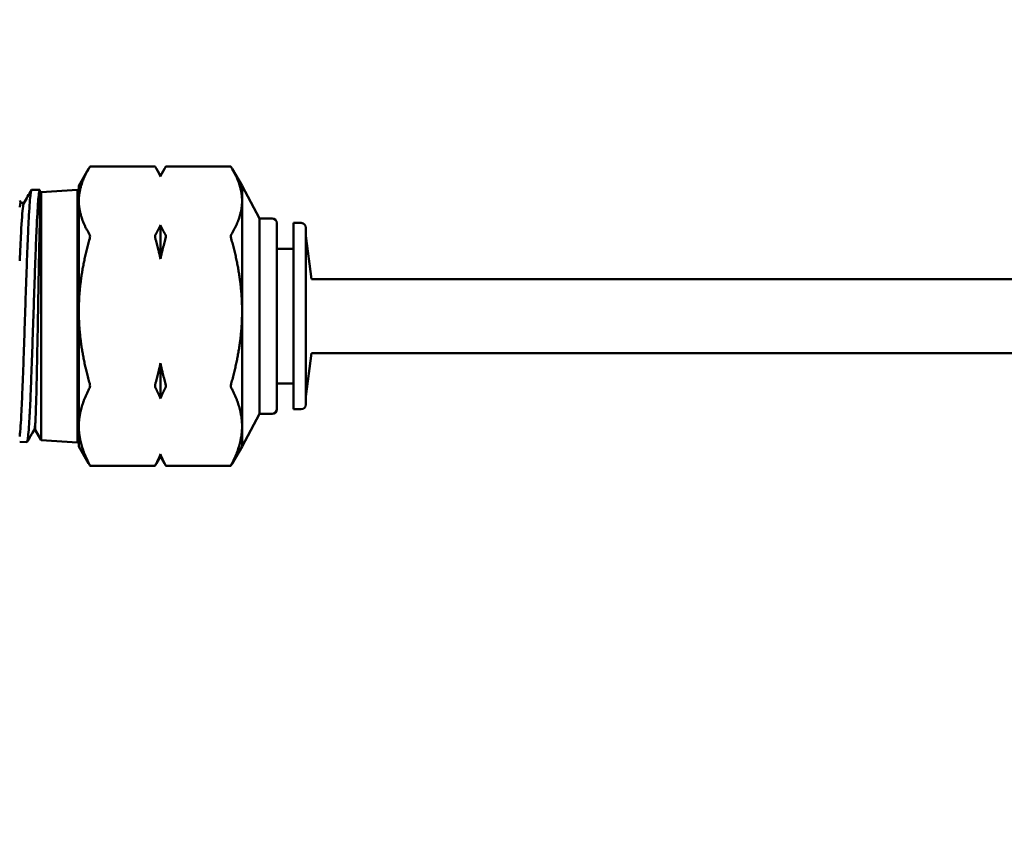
# Model space of a CAD drawing. Header units: inches. Extents: x 1 to 203, y 4 to 128.
# Tile 106 of 137: x 66.3 to 68.38, y 89.01 to 90.75. Entities that reach past the tile are written whole.
import ezdxf

# ---------------------------------------------------------------- set-up
doc = ezdxf.new("R2010")
doc.units = ezdxf.units.IN
doc.header["$LTSCALE"] = 6
doc.header["$MEASUREMENT"] = 0
doc.layers.add('Dimension (ANSI)', color=7, linetype='Continuous', lineweight=25)
doc.layers.add('Visible (ANSI)', color=7, linetype='Continuous', lineweight=50)
doc.styles.add('Note Text (ANSI)', font='tahoma.ttf')
doc.dimstyles.new('Default (ANSI)', dxfattribs={"dimscale": 6, "dimtxt": 0.12, "dimasz": 0.098425, "dimexe": 0.125, "dimexo": 0.0625, "dimgap": 0.031496, "dimtad": 0, "dimtih": 1, "dimtoh": 1, "dimrnd": 1e-08, "dimzin": 4, "dimdsep": 46, "dimtxsty": 'Note Text (ANSI)', "dimcen": 0.09, "dimdle": 0.393701, "dimclrd": 256, "dimclre": 256, "dimclrt": 256, "dimadec": 0, "dimazin": 1, "dimtfac": 1, "dimtofl": 0, "dimtmove": 0, "dimatfit": 3, "dimfxl": 1, "dimtolj": 1, "dimtzin": 4, "dimlwd": -1, "dimlwe": -1, "dimarcsym": 0})

# ---------------------------------------------------------------- blocks, each defined once
blk = doc.blocks.new('*D13')
at = {"layer": 'Defpoints', "color": 0, "transparency": 16777216}
for p in [(73.9203, 95.8946), (40.7648, 48.9276), (73.9203, 36.6441)]:
    blk.add_point(p, dxfattribs=at)
at = {"layer": 'Dimension (ANSI)', "transparency": 16777216}
for p, q in [((73.9203, 95.5196), (73.9203, 35.8941)), ((40.7648, 48.5526), (40.7648, 35.8941)), ((41.3554, 36.6441), (55.9622, 36.6441)), ((73.3298, 36.6441), (58.723, 36.6441))]:
    blk.add_line(p, q, dxfattribs=at)
for points in [[(41.3554, 36.7425), (41.3554, 36.5457), (40.7648, 36.6441)], [(73.3298, 36.7425), (73.3298, 36.5457), (73.9203, 36.6441)]]:
    blk.add_solid(points, dxfattribs=at)
at = {"layer": 'Dimension (ANSI)', "transparency": 16777216, "insert": (56.1511, 37.0191), "char_height": 0.72, "attachment_point": 1, "style": 'Note Text (ANSI)'}
blk.add_mtext('\\A1;33.16', dxfattribs=at)

msp = doc.modelspace()

# ---------------------------------------------------------------- linework, layer by layer
at = {"layer": 'Visible (ANSI)'}
for p, q in [((66.583, 90.4427), (66.4456, 90.4427)), ((66.7433, 90.4427), (66.6058, 90.4427)), ((66.4218, 90.4019), (66.4426, 90.4378)), ((66.5944, 90.4232), (66.586, 90.4378)), ((66.5944, 90.4232), (66.6029, 90.4378)), ((66.5944, 90.4232), (66.5944, 90.4216)), ((66.767, 90.4019), (66.7462, 90.4378)), ((66.4218, 90.4019), (66.4218, 90.3701)), ((66.767, 90.3701), (66.767, 90.4019)), ((66.8037, 90.333), (66.767, 90.4019)), ((66.322, 90.3933), (66.3393, 90.3938)), ((66.3393, 90.3938), (66.3393, 90.3936)), ((66.3393, 90.3936), (66.3393, 90.3246)), ((66.3393, 90.3837), (66.3421, 90.3885)), ((66.3421, 90.3885), (66.4191, 90.3936)), ((66.3421, 90.3885), (66.3421, 89.8643)), ((66.4191, 90.3936), (66.4191, 89.8592)), ((66.2993, 90.3659), (66.3059, 90.3659)), ((66.4218, 90.3661), (66.4191, 90.3661)), ((66.4218, 90.3701), (66.4218, 90.137)), ((66.767, 90.137), (66.767, 90.3701)), ((66.5944, 90.3186), (66.5944, 90.2473)), ((66.8037, 90.333), (66.8037, 89.9198)), ((66.8304, 90.333), (66.8037, 90.333)), ((66.8404, 89.9298), (66.8404, 90.323)), ((66.8757, 90.3234), (66.8757, 89.9294)), ((66.8921, 90.3234), (66.8757, 90.3234)), ((66.9021, 89.9394), (66.9021, 90.3134)), ((66.9138, 90.2045), (66.9021, 90.2961)), ((66.8757, 90.2688), (66.8404, 90.2688)), ((66.9138, 90.2045), (71.0064, 90.2045)), ((66.4218, 90.137), (66.4218, 89.8933)), ((66.767, 89.8933), (66.767, 90.137)), ((66.9138, 90.0483), (66.9021, 89.9567)), ((66.9138, 90.0483), (71.0064, 90.0483)), ((66.5944, 90.0266), (66.5944, 89.9521)), ((66.8757, 89.984), (66.8404, 89.984)), ((66.8037, 89.9198), (66.767, 89.8509)), ((66.8304, 89.9198), (66.8037, 89.9198)), ((66.8921, 89.9294), (66.8757, 89.9294)), ((66.3274, 89.886), (66.3296, 89.886)), ((66.3296, 89.886), (66.3421, 89.8643)), ((66.4218, 89.8867), (66.4191, 89.8867)), ((66.4218, 89.8933), (66.4218, 89.8509)), ((66.767, 89.8509), (66.767, 89.8933)), ((66.2968, 89.8603), (66.3119, 89.8598)), ((66.3421, 89.8643), (66.4191, 89.8592)), ((66.4218, 89.8509), (66.4426, 89.815)), ((66.767, 89.8509), (66.7462, 89.815)), ((66.5944, 89.8296), (66.586, 89.815)), ((66.5944, 89.8344), (66.5944, 89.8296)), ((66.5944, 89.8296), (66.6029, 89.815)), ((66.583, 89.81), (66.4456, 89.81)), ((66.7433, 89.81), (66.6058, 89.81))]:
    msp.add_line(p, q, dxfattribs=at)
for centre, start, end in [((66.8304, 90.323), 0, 90), ((66.8921, 90.3134), 0, 90), ((66.8304, 89.9298), 270, 0), ((66.8921, 89.9394), 270, 0)]:
    msp.add_arc(centre, 0.01, start, end, dxfattribs=at)
msp.add_ellipse((66.3296, 90.0711), major_axis=(0, -0.1754), ratio=0.004945, start_param=0.02586, end_param=0.050308, dxfattribs=at)
for points, weights in [([(66.4218, 90.3701), (66.4218, 90.4034), (66.4448, 90.4416)], [2.2087265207, 2.2087265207, 2.06002732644]), ([(66.5838, 90.4416), (66.59, 90.4313), (66.5944, 90.4216)], [1.59013666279, 1.61955603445, 1.64143496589]), ([(66.5944, 90.4216), (66.5989, 90.4313), (66.6051, 90.4416)], [1.64143496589, 1.61955603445, 1.59013666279]), ([(66.744, 90.4416), (66.767, 90.4034), (66.767, 90.3701)], [2.06002732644, 2.2087265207, 2.2087265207]), ([(66.4448, 90.2986), (66.4218, 90.3368), (66.4218, 90.3701)], [2.06002732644, 2.2087265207, 2.2087265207]), ([(66.767, 90.3701), (66.767, 90.3368), (66.744, 90.2986)], [2.2087265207, 2.2087265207, 2.06002732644]), ([(66.5944, 90.3186), (66.59, 90.3089), (66.5838, 90.2986)], [1.64143496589, 1.61955603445, 1.59013666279]), ([(66.6051, 90.2986), (66.5989, 90.3089), (66.5944, 90.3186)], [1.59013666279, 1.61955603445, 1.64143496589]), ([(66.4218, 90.137), (66.4218, 90.2084), (66.4448, 90.2902)], [2.2087265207, 2.2087265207, 2.06002732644]), ([(66.5838, 90.2902), (66.59, 90.2681), (66.5944, 90.2473)], [1.59013666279, 1.61955603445, 1.64143496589]), ([(66.5944, 90.2473), (66.5989, 90.2681), (66.6051, 90.2902)], [1.64143496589, 1.61955603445, 1.59013666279]), ([(66.744, 90.2902), (66.767, 90.2084), (66.767, 90.137)], [2.06002732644, 2.2087265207, 2.2087265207]), ([(66.4448, 89.9838), (66.4218, 90.0655), (66.4218, 90.137)], [2.06002732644, 2.2087265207, 2.2087265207]), ([(66.767, 90.137), (66.767, 90.0655), (66.744, 89.9838)], [2.2087265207, 2.2087265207, 2.06002732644]), ([(66.5944, 90.0266), (66.59, 90.0059), (66.5838, 89.9838)], [1.64143496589, 1.61955603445, 1.59013666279]), ([(66.6051, 89.9838), (66.5989, 90.0059), (66.5944, 90.0266)], [1.59013666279, 1.61955603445, 1.64143496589]), ([(66.4218, 89.8933), (66.4218, 89.9314), (66.4448, 89.975)], [2.2087265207, 2.2087265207, 2.06002732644]), ([(66.5838, 89.975), (66.59, 89.9632), (66.5944, 89.9521)], [1.59013666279, 1.61955603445, 1.64143496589]), ([(66.5944, 89.9521), (66.5989, 89.9632), (66.6051, 89.975)], [1.64143496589, 1.61955603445, 1.59013666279]), ([(66.744, 89.975), (66.767, 89.9314), (66.767, 89.8933)], [2.06002732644, 2.2087265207, 2.2087265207]), ([(66.4448, 89.8116), (66.4218, 89.8552), (66.4218, 89.8933)], [2.06002732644, 2.2087265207, 2.2087265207]), ([(66.767, 89.8933), (66.767, 89.8552), (66.744, 89.8116)], [2.2087265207, 2.2087265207, 2.06002732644]), ([(66.5944, 89.8344), (66.59, 89.8233), (66.5838, 89.8116)], [1.64143496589, 1.61955603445, 1.59013666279]), ([(66.6051, 89.8116), (66.5989, 89.8233), (66.5944, 89.8344)], [1.59013666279, 1.61955603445, 1.64143496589]), ([(66.4426, 89.815), (66.4437, 89.8131), (66.4448, 89.8112)], [2.07347636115, 2.06691118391, 2.06002732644]), ([(66.5838, 89.8112), (66.5849, 89.8131), (66.586, 89.815)], [1.59013666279, 1.59545031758, 1.60051798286]), ([(66.6029, 89.815), (66.6039, 89.8131), (66.6051, 89.8112)], [1.60051798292, 1.59545031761, 1.59013666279]), ([(66.744, 89.8112), (66.7452, 89.8131), (66.7462, 89.815)], [2.06002732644, 2.06691118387, 2.07347636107])]:
    msp.add_rational_spline(points, weights, degree=2, dxfattribs=at)
for points, knots in [([(66.4448, 90.4416), (66.4449, 90.4418), (66.445, 90.4419), (66.4454, 90.4425), (66.4455, 90.4427), (66.4456, 90.4427)], [-0.13597534, -0.13597534, -0.13597534, -0.13597534, -0.13310345, -0.13310345, -0.12397203, -0.12397203, -0.12397203, -0.12397203]), ([(66.583, 90.4427), (66.583, 90.4427), (66.5832, 90.4425), (66.5836, 90.4419), (66.5837, 90.4418), (66.5838, 90.4416)], [-0.04119374, -0.04119374, -0.04119374, -0.04119374, -0.03206233, -0.03206233, -0.02919043, -0.02919043, -0.02919043, -0.02919043]), ([(66.6051, 90.4416), (66.6052, 90.4418), (66.6053, 90.4419), (66.6056, 90.4425), (66.6058, 90.4427), (66.6058, 90.4427)], [-0.13597534, -0.13597534, -0.13597534, -0.13597534, -0.13310345, -0.13310345, -0.12397203, -0.12397203, -0.12397203, -0.12397203]), ([(66.7433, 90.4427), (66.7433, 90.4427), (66.7435, 90.4425), (66.7438, 90.4419), (66.7439, 90.4418), (66.744, 90.4416)], [-0.04119374, -0.04119374, -0.04119374, -0.04119374, -0.03206233, -0.03206233, -0.02919043, -0.02919043, -0.02919043, -0.02919043]), ([(66.322, 90.3933), (66.322, 90.3933), (66.3219, 90.3933), (66.3216, 90.3931), (66.3213, 90.3926), (66.3205, 90.3897), (66.3199, 90.3861), (66.3188, 90.3757), (66.3182, 90.369), (66.3171, 90.3526), (66.3165, 90.3429), (66.3153, 90.3208), (66.3148, 90.3085), (66.3139, 90.2886), (66.3136, 90.2817), (66.3128, 90.2601), (66.3122, 90.2448), (66.3111, 90.2129), (66.3105, 90.1964), (66.3096, 90.1711), (66.3093, 90.1626), (66.3085, 90.1368), (66.3079, 90.1195), (66.3068, 90.0851), (66.3062, 90.0682), (66.3053, 90.0434), (66.3051, 90.0353), (66.3045, 90.0193), (66.3042, 90.0115), (66.3033, 89.9886), (66.3028, 89.9741), (66.3019, 89.9539), (66.3016, 89.9474), (66.3008, 89.9288), (66.3002, 89.9176), (66.2991, 89.898), (66.2985, 89.8896), (66.2976, 89.8793), (66.2973, 89.8762), (66.297, 89.8729), (66.2969, 89.8723), (66.2968, 89.8717)], [-11.047086, -11.047086, -11.047086, -11.047086, -11.037702, -11.037702, -10.971928, -10.971928, -10.839654, -10.839654, -10.710015, -10.710015, -10.577805, -10.577805, -10.446402, -10.446402, -10.381094, -10.381094, -10.248956, -10.248956, -10.117715, -10.117715, -10.052284, -10.052284, -9.920265, -9.920265, -9.78916, -9.78916, -9.723629, -9.723629, -9.657927, -9.657927, -9.526554, -9.526554, -9.460868, -9.460868, -9.329201, -9.329201, -9.198292, -9.198292, -9.13266, -9.13266, -9.11691, -9.11691, -9.11691, -9.11691]), ([(66.3119, 89.8598), (66.3121, 89.8598), (66.3123, 89.86), (66.3128, 89.8608), (66.313, 89.8617), (66.3139, 89.8657), (66.3145, 89.87), (66.3156, 89.8819), (66.3162, 89.8894), (66.3171, 89.9028), (66.3173, 89.9076), (66.3182, 89.923), (66.3188, 89.9346), (66.3199, 89.9602), (66.3205, 89.9742), (66.3213, 89.9964), (66.3216, 90.0039), (66.3225, 90.0272), (66.323, 90.0435), (66.3242, 90.077), (66.3248, 90.0942), (66.3259, 90.1285), (66.3265, 90.1455), (66.3276, 90.1795), (66.3282, 90.1964), (66.329, 90.221), (66.3293, 90.2291), (66.3302, 90.2524), (66.3307, 90.2672), (66.3319, 90.2953), (66.3324, 90.3084), (66.3335, 90.3313), (66.3341, 90.3412), (66.335, 90.3565), (66.3354, 90.3624), (66.3364, 90.3754), (66.337, 90.3815), (66.3379, 90.388), (66.3382, 90.3898), (66.3388, 90.3924), (66.3391, 90.3932), (66.3393, 90.3936)], [-2.104441, -2.104441, -2.104441, -2.104441, -2.063548, -2.063548, -1.99799, -1.99799, -1.866789, -1.866789, -1.734625, -1.734625, -1.669195, -1.669195, -1.537871, -1.537871, -1.405613, -1.405613, -1.340339, -1.340339, -1.208863, -1.208863, -1.076565, -1.076565, -0.947148, -0.947148, -0.814777, -0.814777, -0.748967, -0.748967, -0.619173, -0.619173, -0.486817, -0.486817, -0.365965, -0.365965, -0.274505, -0.274505, -0.137195, -0.137195, -0.068666, -0.068666, -0.000001, -0.000001, -0.000001, -0.000001]), ([(66.2968, 90.3568), (66.2969, 90.3572), (66.297, 90.3576), (66.2977, 90.363), (66.2985, 90.3657), (66.2992, 90.3659), (66.2993, 90.3659), (66.2993, 90.3659)], [0.646464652, 0.646464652, 0.646464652, 0.646464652, 0.647095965, 0.647095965, 0.65498738, 0.65498738, 0.655370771, 0.655370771, 0.655370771, 0.655370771]), ([(66.2968, 90.2431), (66.2978, 90.265), (66.2987, 90.2849), (66.3011, 90.3286), (66.3025, 90.3481), (66.3045, 90.362), (66.3051, 90.3644), (66.3057, 90.3654)], [0.62121165, 0.62121165, 0.62121165, 0.62121165, 0.63131265, 0.63131265, 0.64709547, 0.64709547, 0.6533171, 0.6533171, 0.6533171, 0.6533171]), ([(66.3393, 90.3246), (66.339, 90.3128), (66.3387, 90.2996), (66.3381, 90.271), (66.3378, 90.2556), (66.3372, 90.2232), (66.3368, 90.2063), (66.3362, 90.1715), (66.3359, 90.1538), (66.3356, 90.136)], [0.000001, 0.000001, 0.000001, 0.000001, 0.1361588, 0.1361588, 0.2714743, 0.2714743, 0.4078113, 0.4078113, 0.5435152, 0.5435152, 0.5435152, 0.5435152]), ([(66.4448, 90.2902), (66.4449, 90.2905), (66.445, 90.2909), (66.4454, 90.2926), (66.4456, 90.294), (66.4456, 90.2962), (66.4454, 90.2972), (66.445, 90.2982), (66.4449, 90.2984), (66.4448, 90.2986)], [-0.13597534, -0.13597534, -0.13597534, -0.13597534, -0.13310345, -0.13310345, -0.12300029, -0.12300029, -0.11289713, -0.11289713, -0.11002523, -0.11002523, -0.11002523, -0.11002523]), ([(66.5838, 90.2986), (66.5837, 90.2984), (66.5836, 90.2982), (66.5832, 90.2972), (66.583, 90.2962), (66.583, 90.294), (66.5832, 90.2926), (66.5836, 90.2909), (66.5837, 90.2905), (66.5838, 90.2902)], [-0.05514054, -0.05514054, -0.05514054, -0.05514054, -0.05226865, -0.05226865, -0.04216549, -0.04216549, -0.03206233, -0.03206233, -0.02919043, -0.02919043, -0.02919043, -0.02919043]), ([(66.6051, 90.2902), (66.6052, 90.2905), (66.6053, 90.2909), (66.6057, 90.2926), (66.6058, 90.294), (66.6058, 90.2962), (66.6057, 90.2972), (66.6053, 90.2982), (66.6052, 90.2984), (66.6051, 90.2986)], [-0.13597534, -0.13597534, -0.13597534, -0.13597534, -0.13310345, -0.13310345, -0.12300029, -0.12300029, -0.11289713, -0.11289713, -0.11002523, -0.11002523, -0.11002523, -0.11002523]), ([(66.744, 90.2986), (66.7439, 90.2984), (66.7438, 90.2982), (66.7434, 90.2972), (66.7433, 90.2962), (66.7433, 90.294), (66.7434, 90.2926), (66.7438, 90.2909), (66.7439, 90.2905), (66.744, 90.2902)], [-0.05514054, -0.05514054, -0.05514054, -0.05514054, -0.05226865, -0.05226865, -0.04216549, -0.04216549, -0.03206233, -0.03206233, -0.02919043, -0.02919043, -0.02919043, -0.02919043]), ([(66.3356, 90.136), (66.3351, 90.1088), (66.3346, 90.0817), (66.3336, 90.0304), (66.3331, 90.0063), (66.3321, 89.9631), (66.3316, 89.9442), (66.3306, 89.914), (66.3301, 89.9028), (66.3296, 89.896)], [0.000001, 0.000001, 0.000001, 0.000001, 0.2076574, 0.2076574, 0.4133253, 0.4133253, 0.6211139, 0.6211139, 0.8268923, 0.8268923, 0.8268923, 0.8268923]), ([(66.4448, 89.975), (66.4449, 89.9752), (66.445, 89.9754), (66.4454, 89.9765), (66.4456, 89.9776), (66.4456, 89.9799), (66.4454, 89.9813), (66.445, 89.983), (66.4449, 89.9834), (66.4448, 89.9838)], [-0.13597534, -0.13597534, -0.13597534, -0.13597534, -0.13310345, -0.13310345, -0.12300029, -0.12300029, -0.11289713, -0.11289713, -0.11002523, -0.11002523, -0.11002523, -0.11002523]), ([(66.5838, 89.9838), (66.5837, 89.9834), (66.5836, 89.983), (66.5832, 89.9813), (66.583, 89.9799), (66.583, 89.9776), (66.5832, 89.9765), (66.5836, 89.9754), (66.5837, 89.9752), (66.5838, 89.975)], [-0.05514054, -0.05514054, -0.05514054, -0.05514054, -0.05226865, -0.05226865, -0.04216549, -0.04216549, -0.03206233, -0.03206233, -0.02919043, -0.02919043, -0.02919043, -0.02919043]), ([(66.6051, 89.975), (66.6052, 89.9752), (66.6053, 89.9754), (66.6057, 89.9765), (66.6058, 89.9776), (66.6058, 89.9799), (66.6057, 89.9813), (66.6053, 89.983), (66.6052, 89.9834), (66.6051, 89.9838)], [-0.13597534, -0.13597534, -0.13597534, -0.13597534, -0.13310345, -0.13310345, -0.12300029, -0.12300029, -0.11289713, -0.11289713, -0.11002523, -0.11002523, -0.11002523, -0.11002523]), ([(66.744, 89.9838), (66.7439, 89.9834), (66.7438, 89.983), (66.7434, 89.9813), (66.7433, 89.9799), (66.7433, 89.9776), (66.7434, 89.9765), (66.7438, 89.9754), (66.7439, 89.9752), (66.744, 89.975)], [-0.05514054, -0.05514054, -0.05514054, -0.05514054, -0.05226865, -0.05226865, -0.04216549, -0.04216549, -0.03206233, -0.03206233, -0.02919043, -0.02919043, -0.02919043, -0.02919043]), ([(66.3276, 89.8865), (66.3283, 89.8876), (66.3289, 89.8906), (66.3296, 89.8956), (66.3296, 89.8957), (66.3296, 89.8958)], [0.758419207, 0.758419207, 0.758419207, 0.758419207, 0.765467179, 0.765467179, 0.765584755, 0.765584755, 0.765584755, 0.765584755]), ([(66.4448, 89.8112), (66.4449, 89.811), (66.445, 89.8109), (66.4454, 89.8102), (66.4456, 89.81), (66.4456, 89.8101), (66.4454, 89.8104), (66.445, 89.8112), (66.4449, 89.8114), (66.4448, 89.8116)], [-0.13597534, -0.13597534, -0.13597534, -0.13597534, -0.13310345, -0.13310345, -0.12300029, -0.12300029, -0.11289713, -0.11289713, -0.11002523, -0.11002523, -0.11002523, -0.11002523]), ([(66.5838, 89.8116), (66.5837, 89.8114), (66.5836, 89.8112), (66.5832, 89.8104), (66.583, 89.8101), (66.583, 89.81), (66.5832, 89.8102), (66.5836, 89.8109), (66.5837, 89.811), (66.5838, 89.8112)], [-0.05514054, -0.05514054, -0.05514054, -0.05514054, -0.05226865, -0.05226865, -0.04216549, -0.04216549, -0.03206233, -0.03206233, -0.02919043, -0.02919043, -0.02919043, -0.02919043]), ([(66.6051, 89.8112), (66.6052, 89.811), (66.6053, 89.8109), (66.6057, 89.8102), (66.6058, 89.81), (66.6058, 89.8101), (66.6057, 89.8104), (66.6053, 89.8112), (66.6052, 89.8114), (66.6051, 89.8116)], [-0.13597534, -0.13597534, -0.13597534, -0.13597534, -0.13310345, -0.13310345, -0.12300029, -0.12300029, -0.11289713, -0.11289713, -0.11002523, -0.11002523, -0.11002523, -0.11002523]), ([(66.744, 89.8116), (66.7439, 89.8114), (66.7438, 89.8112), (66.7434, 89.8104), (66.7433, 89.8101), (66.7433, 89.81), (66.7434, 89.8102), (66.7438, 89.8109), (66.7439, 89.811), (66.744, 89.8112)], [-0.05514054, -0.05514054, -0.05514054, -0.05514054, -0.05226865, -0.05226865, -0.04216549, -0.04216549, -0.03206233, -0.03206233, -0.02919043, -0.02919043, -0.02919043, -0.02919043])]:
    msp.add_open_spline(points, degree=3, knots=knots, dxfattribs=at)
for points in [[(66.3057, 90.3654), (66.311, 90.3746), (66.3162, 90.3837), (66.3215, 90.3928)], [(66.2968, 90.3706), (66.2978, 90.3691), (66.2987, 90.3675), (66.2996, 90.3659)], [(66.3276, 89.8865), (66.3226, 89.8777), (66.3175, 89.869), (66.3125, 89.8603)], [(66.3296, 89.8957), (66.3296, 89.89), (66.3296, 89.886), (66.3296, 89.886)]]:
    msp.add_open_spline(points, degree=3, dxfattribs=at)

# ---------------------------------------------------------------- dimensions: what is measured, and where the dimension line sits
at = {"layer": 'Dimension (ANSI)'}
dim = msp.add_linear_dim(base=(73.9203, 36.6441), p1=(40.7648, 48.9276), p2=(73.9203, 95.8946), angle=180, dimstyle='Default (ANSI)', override={"dimgap": 0.031496, "dimtih": 0, "dimtoh": 0, "dimdec": 2, "dimtol": 0, "dimlim": 0, "dimtp": 0, "dimtm": 0, "dimtdec": 2, "dimatfit": 1}, dxfattribs=at)
dim.commit()
dim.dimension.update_dxf_attribs({"geometry": '*D13', "text_midpoint": (57.3426, 36.6441), "dimtype": 160})

doc.saveas('drawing.dxf')
